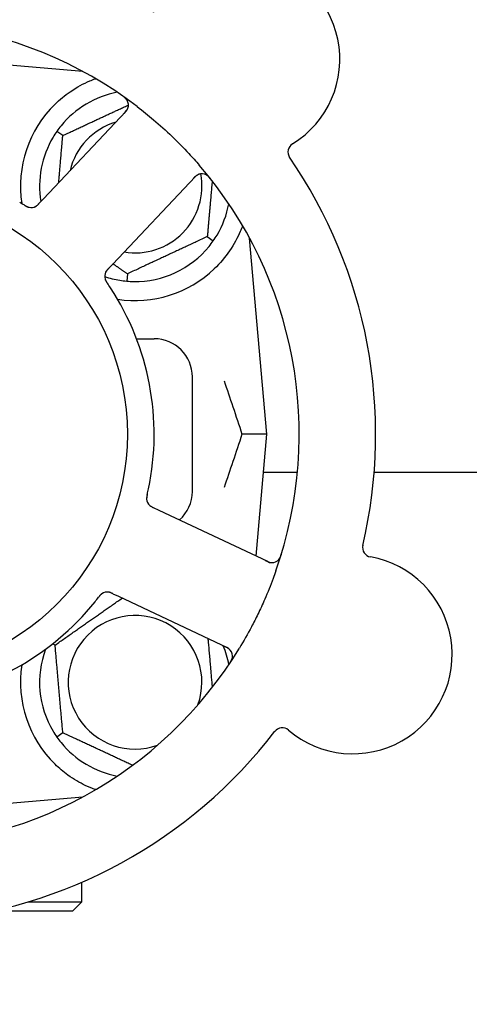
# Model space of a CAD drawing. Header units: inches. Extents: x 24 to 1128, y -69 to 748.
# Tile 11 of 256: x 116.42 to 117.89, y 213.31 to 216.53. Entities that reach past the tile are written whole.
import ezdxf

# ---------------------------------------------------------------- set-up
doc = ezdxf.new("R2010")
doc.units = ezdxf.units.IN
doc.header["$LTSCALE"] = 32
doc.header["$MEASUREMENT"] = 0
doc.layers.add('Dimension (ANSI)', color=7, linetype='Continuous', lineweight=25)
doc.layers.add('Visible (ANSI)', color=7, linetype='Continuous', lineweight=30)
doc.styles.add('Note Text (ANSI)', font='tahoma.ttf')
doc.dimstyles.new('SB Fraction-16 (ANSI)', dxfattribs={"dimscale": 32, "dimtxt": 0.125, "dimasz": 0.098425, "dimexe": 0.125, "dimexo": 0.0625, "dimgap": 0.031496, "dimtad": 0, "dimtih": 1, "dimtoh": 1, "dimdec": 4, "dimrnd": 1e-08, "dimzin": 0, "dimdsep": 46, "dimlunit": 5, "dimtxsty": 'Note Text (ANSI)', "dimcen": 0.09, "dimdle": 0.393701, "dimclrd": 256, "dimclre": 256, "dimclrt": 256, "dimadec": 0, "dimazin": 3, "dimtfac": 0.96, "dimtofl": 0, "dimtmove": 0, "dimatfit": 3, "dimfxl": 1, "dimfrac": 2, "dimtolj": 1, "dimtzin": 12, "dimlwd": -1, "dimlwe": -1, "dimarcsym": 0})

# ---------------------------------------------------------------- blocks, each defined once
blk = doc.blocks.new('*D15')
at = {"layer": 'Defpoints', "color": 0, "transparency": 16777216}
for p in [(157.2904, 468.9837), (65.9568, 162.272), (120.1654, 162.272)]:
    blk.add_point(p, dxfattribs=at)
at = {"layer": 'Dimension (ANSI)', "transparency": 16777216}
for p, q in [((155.2904, 468.9837), (61.9568, 468.9837)), ((65.9568, 465.8341), (65.9568, 331.6609)), ((65.9568, 165.4216), (65.9568, 324.5948)), ((118.1654, 162.272), (61.9568, 162.272))]:
    blk.add_line(p, q, dxfattribs=at)
for points in [[(65.4319, 465.8341), (66.4817, 465.8341), (65.9568, 468.9837)], [(65.4319, 165.4216), (66.4817, 165.4216), (65.9568, 162.272)]]:
    blk.add_solid(points, dxfattribs=at)
at = {"layer": 'Dimension (ANSI)', "transparency": 16777216, "insert": (53.754, 330.653), "char_height": 4, "attachment_point": 1, "style": 'Note Text (ANSI)'}
blk.add_mtext('\\A1;306 11/16', dxfattribs=at)

msp = doc.modelspace()

# ---------------------------------------------------------------- linework, layer by layer
at = {"layer": 'Visible (ANSI)'}
for p, q in [((116.62809, 216.35966), (115.98611, 216.41583)), ((116.62486, 216.35994), (116.62486, 216.3614)), ((116.76835, 216.22872), (116.49873, 215.94277)), ((116.56214, 216.15015), (116.54262, 216.16382)), ((116.72537, 215.72908), (116.99499, 216.01502)), ((116.49873, 215.94277), (116.48508, 215.9283)), ((117.03508, 215.819), (117.05459, 215.80533)), ((117.22986, 215.17208), (117.17369, 215.81406)), ((116.71174, 215.71462), (116.72537, 215.72908)), ((116.77345, 215.697), (116.77137, 215.67327)), ((116.8034, 215.48458), (116.86111, 215.48458)), ((116.98611, 214.98458), (116.98611, 215.35958)), ((117.22986, 215.17208), (117.14839, 215.17208)), ((117.1949, 214.77255), (117.22986, 215.17208)), ((117.33022, 215.04617), (117.21884, 215.04617)), ((120.00617, 215.04617), (117.58115, 215.04617)), ((116.8775, 214.9227), (116.85951, 214.93121)), ((117.23276, 214.75464), (116.8775, 214.9227)), ((116.72633, 214.64962), (116.74429, 214.64112)), ((116.74429, 214.64112), (117.09956, 214.47306)), ((116.53698, 214.48158), (116.52855, 214.48551)), ((116.56214, 214.194), (116.54262, 214.18033)), ((115.98611, 213.92833), (116.62809, 213.98449)), ((116.62486, 213.98275), (116.62486, 213.98421)), ((116.62486, 213.64083), (116.62486, 213.70511)), ((116.45008, 213.64083), (116.62486, 213.64083)), ((116.59361, 213.60958), (116.62486, 213.64083)), ((116.59361, 213.60958), (116.33048, 213.60958))]:
    msp.add_line(p, q, dxfattribs=at)
msp.add_circle((115.98611, 215.17208), 0.7875, dxfattribs=at)
for centre, radius, start, end in [((117.14378, 216.39986), 0.325, 301.56477, 151.80207), ((115.98611, 215.17208), 1.35, 52.62287, 112.74397), ((116.79861, 215.98458), 0.3125, 100.71622, 140.84193), ((116.74561, 216.25016), 0.03125, 316.68342, 54.83549), ((116.79861, 215.98458), 0.375, 134.27762, 188.78707), ((116.79861, 215.98458), 0.21875, 106.71618, 166.65066), ((116.79861, 215.98458), 0.3125, 149.15807, 189.35248), ((117.33027, 216.09632), 0.03125, 121.56477, 214.51231), ((115.98611, 215.17208), 1.6, 346.81714, 34.5497), ((115.98611, 215.17208), 1.35, 340.62287, 40.74397), ((116.79861, 215.98458), 0.21875, 260.57954, 10.53406), ((117.01772, 215.99358), 0.03125, 38.53135, 136.68342), ((116.45839, 215.94554), 0.03125, 257.46904, 299.46837), ((116.79861, 215.98458), 0.3125, 329.15807, 349.28378), ((116.79861, 215.98458), 0.3125, 269.15807, 320.84193), ((116.7305, 215.68896), 0.03125, 154.67765, 196.13682), ((116.79861, 215.98458), 0.3125, 251.46237, 260.84193), ((116.79861, 215.98458), 0.375, 261.21293, 313.75453), ((115.98611, 215.17208), 0.875, 348.19111, 33.17573), ((116.86111, 215.35958), 0.125, 0, 90), ((116.86111, 214.98458), 0.125, 311.64189, 0), ((116.86766, 214.96193), 0.03125, 185.46904, 227.46837), ((117.57461, 214.80109), 0.03125, 166.85452, 259.80207), ((117.24612, 214.78289), 0.03125, 244.68342, 342.83549), ((117.51154, 214.45047), 0.325, 229.56477, 79.80207), ((116.70773, 214.62385), 0.03125, 82.67765, 124.13682), ((115.98611, 215.17208), 0.875, 276.19111, 321.17573), ((116.79861, 214.35958), 0.21875, 340.34111, 289.65889), ((115.98611, 215.17208), 1.35, 268.62287, 328.74397), ((116.79861, 214.35958), 0.3125, 159.72028, 210.84193), ((116.79861, 214.35958), 0.3125, 10.71622, 22.42184), ((117.08619, 214.44481), 0.03125, 326.53135, 64.68342), ((116.79861, 214.35958), 0.375, 171.21293, 225.72238), ((117.28048, 214.17931), 0.03125, 49.56477, 142.51231), ((115.98611, 215.17208), 1.6, 274.81714, 322.5497), ((116.79861, 214.35958), 0.3125, 219.15807, 259.28378)]:
    msp.add_arc(centre, radius, start, end, dxfattribs=at)
for points, knots in [([(116.53681, 216.25306), (116.55195, 216.26783), (116.5689, 216.28175), (116.60791, 216.30852), (116.63032, 216.32042), (116.65605, 216.33147), (116.66176, 216.33377), (116.66751, 216.33591)], [0.55181372, 0.55181372, 0.55181372, 0.55181372, 0.71000954, 0.71000954, 0.90366002, 0.90366002, 0.95550669, 0.95550669, 0.95550669, 0.95550669]), ([(116.77293, 216.26534), (116.77278, 216.26558), (116.7726, 216.26589), (116.77196, 216.26691), (116.77142, 216.26768), (116.77013, 216.26933), (116.7693, 216.27028), (116.76776, 216.27185), (116.76725, 216.27233), (116.76596, 216.27353), (116.76513, 216.27425), (116.76333, 216.27574), (116.76233, 216.27651), (116.76076, 216.27768), (116.76016, 216.27811), (116.75897, 216.27896), (116.75839, 216.27936), (116.7578, 216.27977)], [0.051298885, 0.051298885, 0.051298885, 0.051298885, 0.057269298, 0.057269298, 0.069785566, 0.069785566, 0.083632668, 0.083632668, 0.089458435, 0.089458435, 0.09782017, 0.09782017, 0.107290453, 0.107290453, 0.113094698, 0.113094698, 0.118968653, 0.118968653, 0.118968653, 0.118968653]), ([(116.76278, 216.22282), (116.76343, 216.2235), (116.76408, 216.2242), (116.76659, 216.2269), (116.76838, 216.22895), (116.77114, 216.23258), (116.77222, 216.2342), (116.7738, 216.23697), (116.77442, 216.23828), (116.77526, 216.2404), (116.77553, 216.24121), (116.77579, 216.24207), (116.77584, 216.24225), (116.77589, 216.24241)], [0, 0, 0, 0, 0.007248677, 0.007248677, 0.028564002, 0.028564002, 0.04748221, 0.04748221, 0.065361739, 0.065361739, 0.076705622, 0.076705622, 0.079955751, 0.079955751, 0.079955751, 0.079955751]), ([(116.80564, 216.24486), (116.82386, 216.23095), (116.84161, 216.21665), (116.87948, 216.18455), (116.89967, 216.16638), (116.93859, 216.12915), (116.9571, 216.11035), (116.98655, 216.07867), (116.99784, 216.06605), (117.00891, 216.05319)], [-0.73117336, -0.73117336, -0.73117336, -0.73117336, -0.55242948, -0.55242948, -0.34016147, -0.34016147, -0.13232742, -0.13232742, 0, 0, 0, 0]), ([(117.00813, 216.02332), (117.00785, 216.02323), (117.0075, 216.0231), (117.00583, 216.02245), (117.00424, 216.0217), (117.00152, 216.02008), (117.00027, 216.01922), (116.99722, 216.01684), (116.99539, 216.0152), (116.99285, 216.0127), (116.99212, 216.01195), (116.99073, 216.01051), (116.99007, 216.00981), (116.98941, 216.00911)], [0.058736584, 0.058736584, 0.058736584, 0.058736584, 0.064782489, 0.064782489, 0.086145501, 0.086145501, 0.103238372, 0.103238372, 0.123434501, 0.123434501, 0.131598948, 0.131598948, 0.13893919, 0.13893919, 0.13893919, 0.13893919]), ([(117.04656, 216.00751), (117.04617, 216.008), (117.04579, 216.00849), (117.04474, 216.0098), (117.04406, 216.01063), (117.04276, 216.01215), (117.04215, 216.01284), (117.04054, 216.01458), (117.03951, 216.01563), (117.03764, 216.01736), (117.03678, 216.0181), (117.03526, 216.01929), (117.03459, 216.01977), (117.0332, 216.02069), (117.03251, 216.02109), (117.03172, 216.02152), (117.03155, 216.0216), (117.0314, 216.02168)], [0, 0, 0, 0, 0.005149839, 0.005149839, 0.013554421, 0.013554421, 0.020527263, 0.020527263, 0.031641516, 0.031641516, 0.041623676, 0.041623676, 0.051235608, 0.051235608, 0.063734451, 0.063734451, 0.067355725, 0.067355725, 0.067355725, 0.067355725]), ([(116.43703, 215.92194), (116.43663, 215.92218), (116.43619, 215.92245), (116.43572, 215.92273), (116.43151, 215.92524), (116.42574, 215.92863), (116.42108, 215.9313)], [0.48080563, 0.48080563, 0.48080563, 0.48080563, 0.5329828, 0.5329828, 0.5329828, 1, 1, 1, 1]), ([(116.43707, 215.92192), (116.43732, 215.92176), (116.43758, 215.92161), (116.43828, 215.92119), (116.43871, 215.92093), (116.44008, 215.92013), (116.44103, 215.91958), (116.44302, 215.91848), (116.44409, 215.91793), (116.44622, 215.9169), (116.44725, 215.91646), (116.44931, 215.91567), (116.45027, 215.91538), (116.45147, 215.91507), (116.45181, 215.91499), (116.45206, 215.91494)], [0.001596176, 0.001596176, 0.001596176, 0.001596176, 0.00393777, 0.00393777, 0.007842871, 0.007842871, 0.016055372, 0.016055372, 0.025513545, 0.025513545, 0.037191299, 0.037191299, 0.054193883, 0.054193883, 0.061558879, 0.061558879, 0.061558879, 0.061558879]), ([(116.43707, 215.92192), (116.43754, 215.92164), (116.438, 215.92135), (116.43894, 215.92079), (116.43941, 215.92052), (116.44097, 215.9196), (116.44208, 215.91897), (116.44391, 215.91799), (116.44467, 215.9176), (116.44642, 215.91677), (116.44736, 215.91638), (116.44905, 215.91575), (116.44982, 215.9155), (116.45106, 215.91516), (116.45158, 215.91504), (116.45189, 215.91497), (116.45193, 215.91496), (116.45195, 215.91496), (116.45195, 215.91496), (116.45195, 215.91496)], [0, 0, 0, 0, 0.004180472, 0.004180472, 0.008305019, 0.008305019, 0.018114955, 0.018114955, 0.025612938, 0.025612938, 0.036850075, 0.036850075, 0.047489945, 0.047489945, 0.056089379, 0.056089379, 0.05828692, 0.05828692, 0.058652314, 0.058652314, 0.058652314, 0.058652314]), ([(116.47263, 215.91772), (116.47271, 215.91777), (116.4728, 215.91781), (116.47307, 215.91796), (116.47327, 215.91807), (116.47414, 215.91857), (116.47493, 215.91907), (116.47678, 215.92037), (116.47791, 215.92126), (116.48009, 215.9232), (116.48118, 215.92425), (116.48271, 215.92581), (116.48319, 215.9263), (116.48389, 215.92704), (116.48413, 215.92729), (116.4846, 215.92778), (116.48482, 215.92802), (116.48505, 215.92827)], [0.038929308, 0.038929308, 0.038929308, 0.038929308, 0.040726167, 0.040726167, 0.043941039, 0.043941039, 0.054249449, 0.054249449, 0.066768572, 0.066768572, 0.07820649, 0.07820649, 0.083402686, 0.083402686, 0.086046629, 0.086046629, 0.08863019, 0.08863019, 0.08863019, 0.08863019]), ([(116.47335, 215.9181), (116.47335, 215.9181), (116.47336, 215.9181), (116.47342, 215.91814), (116.47362, 215.91825), (116.47421, 215.91859), (116.47468, 215.91887), (116.4757, 215.91954), (116.47624, 215.91992), (116.47693, 215.92044), (116.4771, 215.92057), (116.47834, 215.92156), (116.47971, 215.92278), (116.4818, 215.92486), (116.48241, 215.92549), (116.48336, 215.92648), (116.48369, 215.92683), (116.48436, 215.92753), (116.48471, 215.9279), (116.48505, 215.92827)], [0.028019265, 0.028019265, 0.028019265, 0.028019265, 0.028672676, 0.028672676, 0.033062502, 0.033062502, 0.040781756, 0.040781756, 0.051074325, 0.051074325, 0.054504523, 0.054504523, 0.075062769, 0.075062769, 0.083066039, 0.083066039, 0.087153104, 0.087153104, 0.091266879, 0.091266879, 0.091266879, 0.091266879]), ([(117.15049, 215.85516), (117.14808, 215.84855), (117.14548, 215.84192), (117.13419, 215.81582), (117.12248, 215.79378), (117.09349, 215.75152), (117.07628, 215.73126), (117.05795, 215.71371)], [1.38940877, 1.38940877, 1.38940877, 1.38940877, 1.45134152, 1.45134152, 1.64787025, 1.64787025, 1.84130789, 1.84130789, 1.84130789, 1.84130789]), ([(116.71171, 215.71459), (116.7115, 215.71437), (116.7113, 215.71415), (116.71018, 215.71296), (116.70924, 215.71195), (116.70734, 215.7098), (116.70636, 215.70863), (116.70473, 215.70648), (116.70405, 215.70547), (116.70287, 215.70353), (116.70237, 215.70256), (116.70198, 215.70173), (116.70192, 215.70161), (116.70188, 215.7015)], [0, 0, 0, 0, 0.002309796, 0.002309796, 0.012623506, 0.012623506, 0.024338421, 0.024338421, 0.035397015, 0.035397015, 0.047442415, 0.047442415, 0.049661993, 0.049661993, 0.049661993, 0.049661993]), ([(116.71174, 215.71462), (116.71138, 215.71423), (116.71101, 215.71385), (116.7103, 215.71309), (116.70996, 215.71272), (116.70919, 215.71189), (116.70876, 215.71143), (116.70727, 215.70977), (116.70635, 215.70868), (116.70498, 215.70691), (116.70442, 215.70611), (116.70348, 215.70462), (116.70309, 215.70396), (116.70249, 215.70283), (116.70225, 215.70232), (116.70211, 215.70203), (116.70209, 215.70199), (116.70209, 215.70199), (116.70209, 215.70199), (116.70209, 215.70199)], [0, 0, 0, 0, 0.004355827, 0.004355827, 0.0086878, 0.0086878, 0.014307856, 0.014307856, 0.029588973, 0.029588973, 0.043844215, 0.043844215, 0.054171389, 0.054171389, 0.061954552, 0.061954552, 0.063871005, 0.063871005, 0.063878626, 0.063878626, 0.063878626, 0.063878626]), ([(116.70028, 215.68101), (116.70034, 215.68078), (116.70042, 215.68049), (116.70069, 215.67965), (116.7009, 215.67905), (116.70139, 215.6778), (116.70166, 215.67715), (116.70227, 215.67587), (116.70258, 215.67525), (116.70337, 215.67378), (116.70389, 215.67288), (116.70468, 215.67158), (116.70492, 215.67119), (116.70581, 215.66979), (116.7065, 215.66875), (116.70741, 215.66741), (116.70763, 215.66708), (116.70796, 215.6666), (116.70806, 215.66646), (116.70816, 215.66631)], [0.044252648, 0.044252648, 0.044252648, 0.044252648, 0.050671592, 0.050671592, 0.061250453, 0.061250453, 0.071050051, 0.071050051, 0.078610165, 0.078610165, 0.087196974, 0.087196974, 0.090753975, 0.090753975, 0.100050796, 0.100050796, 0.103147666, 0.103147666, 0.104517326, 0.104517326, 0.104517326, 0.104517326]), ([(116.70037, 215.68064), (116.70037, 215.68064), (116.70038, 215.68061), (116.70042, 215.68048), (116.70046, 215.68035), (116.70059, 215.67992), (116.7007, 215.67957), (116.7011, 215.67841), (116.70145, 215.67754), (116.70229, 215.67572), (116.70277, 215.67479), (116.70398, 215.67266), (116.70474, 215.67142), (116.70628, 215.66906), (116.70707, 215.66791), (116.70794, 215.66663), (116.70805, 215.66647), (116.70816, 215.66631)], [0.030853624, 0.030853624, 0.030853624, 0.030853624, 0.032941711, 0.032941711, 0.036385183, 0.036385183, 0.042347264, 0.042347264, 0.055267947, 0.055267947, 0.065838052, 0.065838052, 0.077516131, 0.077516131, 0.087897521, 0.087897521, 0.089364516, 0.089364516, 0.089364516, 0.089364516]), ([(116.8386, 214.9749), (116.83848, 214.97437), (116.83836, 214.97384), (116.83811, 214.97278), (116.83799, 214.97225), (116.8376, 214.97047), (116.83735, 214.96922), (116.83698, 214.96718), (116.83685, 214.96634), (116.8366, 214.96441), (116.83652, 214.9634), (116.83644, 214.9616), (116.83644, 214.96079), (116.8365, 214.95951), (116.83654, 214.95897), (116.83658, 214.95866), (116.83658, 214.95861), (116.83658, 214.9586), (116.83658, 214.9586), (116.83658, 214.9586)], [0, 0, 0, 0, 0.004180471, 0.004180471, 0.008305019, 0.008305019, 0.018114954, 0.018114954, 0.025612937, 0.025612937, 0.036850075, 0.036850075, 0.047489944, 0.047489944, 0.05608938, 0.05608938, 0.05828692, 0.05828692, 0.058652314, 0.058652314, 0.058652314, 0.058652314]), ([(116.8386, 214.9749), (116.83854, 214.97461), (116.83847, 214.97432), (116.83829, 214.97353), (116.83818, 214.97303), (116.83783, 214.97148), (116.8376, 214.97041), (116.83718, 214.96818), (116.83698, 214.96699), (116.83666, 214.96465), (116.83656, 214.96353), (116.83645, 214.96132), (116.83647, 214.96032), (116.83654, 214.95908), (116.83657, 214.95875), (116.8366, 214.95849)], [0.001596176, 0.001596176, 0.001596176, 0.001596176, 0.003937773, 0.003937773, 0.007842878, 0.007842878, 0.016055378, 0.016055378, 0.025513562, 0.025513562, 0.03719134, 0.03719134, 0.0541939, 0.0541939, 0.061558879, 0.061558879, 0.061558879, 0.061558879]), ([(116.83861, 214.97494), (116.83872, 214.97541), (116.83883, 214.9759), (116.83896, 214.97644), (116.84005, 214.98121), (116.84149, 214.98775), (116.84259, 214.99301)], [0.48080563, 0.48080563, 0.48080563, 0.48080563, 0.5329828, 0.5329828, 0.5329828, 1, 1, 1, 1]), ([(116.84561, 214.93978), (116.84567, 214.93972), (116.84575, 214.93965), (116.84597, 214.93944), (116.84613, 214.93929), (116.84687, 214.93861), (116.84759, 214.93801), (116.84941, 214.93665), (116.8506, 214.93586), (116.85312, 214.93438), (116.85446, 214.93367), (116.85641, 214.9327), (116.85702, 214.9324), (116.85795, 214.93195), (116.85826, 214.9318), (116.85887, 214.93151), (116.85917, 214.93137), (116.85947, 214.93123)], [0.038929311, 0.038929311, 0.038929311, 0.038929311, 0.040726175, 0.040726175, 0.043941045, 0.043941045, 0.054249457, 0.054249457, 0.066768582, 0.066768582, 0.078206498, 0.078206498, 0.083402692, 0.083402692, 0.086046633, 0.086046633, 0.088630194, 0.088630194, 0.088630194, 0.088630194]), ([(116.84619, 214.93921), (116.84619, 214.93921), (116.84619, 214.93921), (116.84624, 214.93916), (116.84641, 214.93901), (116.84692, 214.93855), (116.84733, 214.93819), (116.84828, 214.93743), (116.84881, 214.93703), (116.84951, 214.93654), (116.84969, 214.93642), (116.85102, 214.93554), (116.8526, 214.93461), (116.85522, 214.93327), (116.85601, 214.93288), (116.85725, 214.93228), (116.85768, 214.93208), (116.85856, 214.93166), (116.85902, 214.93144), (116.85947, 214.93123)], [0.028019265, 0.028019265, 0.028019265, 0.028019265, 0.028672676, 0.028672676, 0.033062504, 0.033062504, 0.040781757, 0.040781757, 0.051074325, 0.051074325, 0.054504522, 0.054504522, 0.07506277, 0.07506277, 0.083066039, 0.083066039, 0.087153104, 0.087153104, 0.091266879, 0.091266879, 0.091266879, 0.091266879]), ([(117.22543, 214.75811), (117.22628, 214.75771), (117.22714, 214.7573), (117.23049, 214.75575), (117.23299, 214.75469), (117.23729, 214.75318), (117.23917, 214.75266), (117.24229, 214.75201), (117.24373, 214.75182), (117.246, 214.75168), (117.24686, 214.75167), (117.24776, 214.75169), (117.24795, 214.7517), (117.24812, 214.75171)], [0, 0, 0, 0, 0.007248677, 0.007248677, 0.028564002, 0.028564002, 0.047482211, 0.047482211, 0.06536174, 0.06536174, 0.076705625, 0.076705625, 0.079955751, 0.079955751, 0.079955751, 0.079955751]), ([(117.269, 214.7616), (117.26919, 214.76182), (117.26943, 214.76209), (117.2702, 214.76301), (117.27076, 214.76376), (117.27193, 214.7655), (117.27259, 214.76658), (117.27359, 214.76853), (117.2739, 214.76916), (117.27464, 214.77076), (117.27507, 214.77177), (117.27593, 214.77395), (117.27635, 214.77513), (117.27698, 214.77699), (117.27721, 214.7777), (117.27764, 214.77908), (117.27785, 214.77976), (117.27806, 214.78045)], [0.051298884, 0.051298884, 0.051298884, 0.051298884, 0.057269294, 0.057269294, 0.069785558, 0.069785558, 0.083632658, 0.083632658, 0.089458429, 0.089458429, 0.097820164, 0.097820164, 0.107290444, 0.107290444, 0.113094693, 0.113094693, 0.118968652, 0.118968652, 0.118968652, 0.118968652]), ([(117.25964, 214.72417), (117.25675, 214.71595), (117.25378, 214.70777), (117.24211, 214.67652), (117.23293, 214.65387), (117.2159, 214.6149), (117.20834, 214.59851), (117.19374, 214.56845), (117.1868, 214.55476), (117.16722, 214.51772), (117.1541, 214.49456), (117.14017, 214.47161)], [-0.73117437, -0.73117437, -0.73117437, -0.73117437, -0.66329539, -0.66329539, -0.47009836, -0.47009836, -0.32966499, -0.32966499, -0.20932583, -0.20932583, 0, 0, 0, 0]), ([(116.72629, 214.64963), (116.72602, 214.64976), (116.72575, 214.64989), (116.72427, 214.65059), (116.72302, 214.65117), (116.72039, 214.65231), (116.71898, 214.65288), (116.71643, 214.65376), (116.71525, 214.6541), (116.71304, 214.65462), (116.71196, 214.6548), (116.71105, 214.65492), (116.71092, 214.65493), (116.71081, 214.65494)], [0, 0, 0, 0, 0.002309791, 0.002309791, 0.012623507, 0.012623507, 0.024338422, 0.024338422, 0.035397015, 0.035397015, 0.047442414, 0.047442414, 0.049661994, 0.049661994, 0.049661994, 0.049661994]), ([(116.72633, 214.64962), (116.72585, 214.64984), (116.72537, 214.65007), (116.72444, 214.65051), (116.72398, 214.65072), (116.72294, 214.6512), (116.72238, 214.65146), (116.72034, 214.65237), (116.71901, 214.6529), (116.71691, 214.65366), (116.71598, 214.65395), (116.71427, 214.65439), (116.71352, 214.65455), (116.71226, 214.65477), (116.7117, 214.65484), (116.71138, 214.65488), (116.71133, 214.65489), (116.71133, 214.65489), (116.71133, 214.65489), (116.71133, 214.65489)], [0, 0, 0, 0, 0.004355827, 0.004355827, 0.008687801, 0.008687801, 0.014307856, 0.014307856, 0.029588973, 0.029588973, 0.043844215, 0.043844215, 0.054171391, 0.054171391, 0.061954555, 0.061954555, 0.063871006, 0.063871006, 0.063878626, 0.063878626, 0.063878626, 0.063878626]), ([(116.69082, 214.65013), (116.69063, 214.65), (116.69038, 214.64983), (116.68966, 214.64932), (116.68915, 214.64894), (116.68811, 214.64808), (116.68758, 214.64762), (116.68655, 214.64665), (116.68606, 214.64616), (116.6849, 214.64495), (116.68421, 214.64418), (116.68322, 214.64303), (116.68292, 214.64268), (116.68186, 214.6414), (116.68109, 214.64042), (116.6801, 214.63915), (116.67985, 214.63883), (116.6795, 214.63837), (116.67939, 214.63823), (116.67928, 214.6381)], [0.044252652, 0.044252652, 0.044252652, 0.044252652, 0.050671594, 0.050671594, 0.061250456, 0.061250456, 0.071050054, 0.071050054, 0.078610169, 0.078610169, 0.087196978, 0.087196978, 0.090753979, 0.090753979, 0.100050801, 0.100050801, 0.10314767, 0.10314767, 0.10451733, 0.10451733, 0.10451733, 0.10451733]), ([(116.6905, 214.64993), (116.6905, 214.64993), (116.69048, 214.64991), (116.69037, 214.64983), (116.69025, 214.64975), (116.68988, 214.6495), (116.68959, 214.64928), (116.68861, 214.64854), (116.68788, 214.64794), (116.68642, 214.64658), (116.68568, 214.64584), (116.68403, 214.64403), (116.68308, 214.64292), (116.68131, 214.64073), (116.68046, 214.63963), (116.67952, 214.6384), (116.6794, 214.63825), (116.67928, 214.6381)], [0.030853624, 0.030853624, 0.030853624, 0.030853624, 0.032941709, 0.032941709, 0.03638518, 0.03638518, 0.042347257, 0.042347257, 0.055267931, 0.055267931, 0.065838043, 0.065838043, 0.077516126, 0.077516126, 0.087897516, 0.087897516, 0.089364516, 0.089364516, 0.089364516, 0.089364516]), ([(117.11151, 214.46313), (117.11133, 214.46337), (117.11111, 214.46366), (117.10998, 214.46504), (117.10877, 214.46632), (117.10639, 214.46841), (117.10519, 214.46934), (117.10197, 214.4715), (117.09986, 214.47274), (117.09669, 214.47437), (117.09575, 214.47484), (117.09395, 214.47571), (117.09308, 214.47612), (117.09221, 214.47653)], [0.058736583, 0.058736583, 0.058736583, 0.058736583, 0.064782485, 0.064782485, 0.086145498, 0.086145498, 0.103238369, 0.103238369, 0.123434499, 0.123434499, 0.131598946, 0.131598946, 0.138939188, 0.138939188, 0.138939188, 0.138939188]), ([(117.10835, 214.42169), (117.1087, 214.42221), (117.10904, 214.42273), (117.10996, 214.42413), (117.11055, 214.42504), (117.11159, 214.42674), (117.11206, 214.42753), (117.11322, 214.4296), (117.11389, 214.43091), (117.11497, 214.43322), (117.1154, 214.43427), (117.11606, 214.43608), (117.11631, 214.43687), (117.11676, 214.43847), (117.11693, 214.43925), (117.11709, 214.44013), (117.11712, 214.44032), (117.11714, 214.44048)], [0, 0, 0, 0, 0.005149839, 0.005149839, 0.013554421, 0.013554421, 0.020527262, 0.020527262, 0.031641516, 0.031641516, 0.041623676, 0.041623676, 0.051235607, 0.051235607, 0.06373445, 0.06373445, 0.067355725, 0.067355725, 0.067355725, 0.067355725]), ([(116.66751, 214.00824), (116.65671, 214.01227), (116.64568, 214.01699), (116.61756, 214.03057), (116.59793, 214.04194), (116.56421, 214.06628), (116.54979, 214.07843), (116.53681, 214.09109)], [1.39731378, 1.39731378, 1.39731378, 1.39731378, 1.49356897, 1.49356897, 1.66386875, 1.66386875, 1.79881771, 1.79881771, 1.79881771, 1.79881771])]:
    msp.add_open_spline(points, degree=3, knots=knots, dxfattribs=at)
for points, weights in [([(116.66751, 216.33591), (116.66907, 216.33578), (116.67064, 216.33565)], [0.999914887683, 0.9999148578, 0.999914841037]), ([(116.56214, 216.15015), (116.67377, 216.20221), (116.77686, 216.25028)], [1.04422863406, 1.17902301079, 1.08886732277]), ([(116.54863, 215.99569), (116.5549, 216.06741), (116.56214, 216.15015)], [1.12448377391, 1.13145726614, 1.04422863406]), ([(117.05107, 216.00175), (117.0436, 215.91639), (117.03508, 215.819)], [1.11819795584, 1.14843950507, 1.04422863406]), ([(117.03508, 215.819), (116.90426, 215.758), (116.77345, 215.697)], [1.04422863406, 1.20577136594, 1.04422863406]), ([(116.77345, 215.697), (116.74884, 215.71423), (116.72627, 215.73003)], [1.04422863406, 1.07418802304, 1.09303499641]), ([(116.53698, 214.48158), (116.64865, 214.55977), (116.75655, 214.63532)], [1.04422863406, 1.19550179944, 1.06346205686]), ([(117.03705, 214.50263), (117.04439, 214.41874), (117.05107, 214.3424)], [1.06521891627, 1.14516515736, 1.11819795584]), ([(116.56214, 214.194), (116.54956, 214.33779), (116.53698, 214.48158)], [1.04422863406, 1.20577136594, 1.04422863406]), ([(116.79019, 214.08766), (116.67954, 214.13925), (116.56214, 214.194)], [1.07748863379, 1.18694802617, 1.04422863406]), ([(116.67064, 214.0085), (116.66907, 214.00837), (116.66751, 214.00824)], [0.999914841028, 0.999914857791, 0.999914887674])]:
    msp.add_rational_spline(points, weights, degree=2, dxfattribs=at)
for points in [[(116.55629, 216.18191), (116.55173, 216.1763), (116.547, 216.17006), (116.54262, 216.16382)], [(116.54262, 216.16382), (116.53826, 216.15757), (116.53401, 216.15099), (116.5303, 216.14479)], [(117.05459, 215.80533), (117.05896, 215.81158), (117.06321, 215.81816), (117.06692, 215.82437)], [(117.04092, 215.78724), (117.04549, 215.79285), (117.05022, 215.79909), (117.05459, 215.80533)], [(116.71848, 215.65088), (116.71521, 215.65589), (116.71094, 215.66224), (116.70815, 215.66632)], [(116.74887, 215.67606), (116.75601, 215.67491), (116.76378, 215.67394), (116.77137, 215.67327)], [(116.77137, 215.67327), (116.77897, 215.67261), (116.78679, 215.67222), (116.79402, 215.67211)], [(117.09008, 215.34639), (117.10862, 215.29176), (117.12874, 215.23235), (117.14839, 215.17208)], [(117.14839, 215.17208), (117.12874, 215.1118), (117.10863, 215.0524), (117.09008, 214.99776)], [(116.6678, 214.62351), (116.67155, 214.62817), (116.67627, 214.63419), (116.67928, 214.6381)], [(116.5303, 214.19937), (116.53401, 214.19316), (116.53826, 214.18658), (116.54262, 214.18033)], [(116.54262, 214.18033), (116.547, 214.17409), (116.55173, 214.16785), (116.55629, 214.16224)]]:
    msp.add_open_spline(points, degree=3, dxfattribs=at)

# ---------------------------------------------------------------- dimensions: what is measured, and where the dimension line sits
at = {"layer": 'Dimension (ANSI)'}
dim = msp.add_linear_dim(base=(65.95681, 162.27197), p1=(157.29037, 468.98367), p2=(120.16537, 162.27197), angle=270, dimstyle='SB Fraction-16 (ANSI)', override={"dimgap": 0.031496, "dimdec": 4, "dimtol": 0, "dimlim": 0, "dimtp": 0, "dimtm": 0, "dimtdec": 2, "dimatfit": 1}, dxfattribs=at)
dim.commit()
dim.dimension.update_dxf_attribs({"geometry": '*D15', "text_midpoint": (65.95681, 328.12782), "dimtype": 160})

doc.saveas('drawing.dxf')
